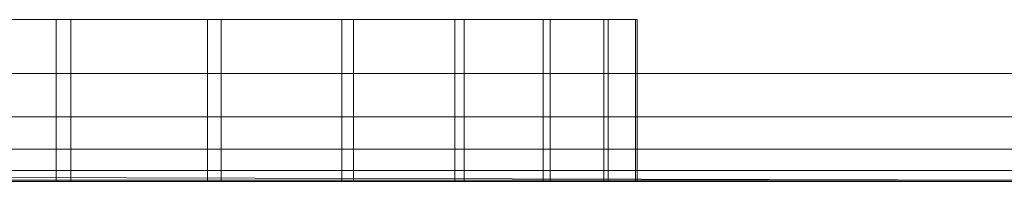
# Model space of a CAD drawing. Header units: metres. Extents: x 391.1 to 430.4, y 12.7 to 29.8.
# Tile 152 of 208: x 410.1189 to 410.21, y 14.1806 to 14.1956. Entities that reach past the tile are written whole.
import ezdxf

# ---------------------------------------------------------------- set-up
doc = ezdxf.new("R2010")
doc.units = ezdxf.units.M
doc.layers.add('01_SUELOS', color=7, linetype='Continuous', lineweight=25, true_color=0x007f00)
doc.layers.add('A-DETL-____-MBND', color=7, linetype='Continuous', lineweight=18)
doc.layers.add('A-WALL-____-OTLN', color=7, linetype='Continuous', lineweight=25)

# ---------------------------------------------------------------- blocks, each defined once
blk = doc.blocks.new('Family - Mur PS-1-153352-02_SAN_P0')
at = {"layer": 'A-DETL-____-MBND', "color": 253, "true_color": 0xaaaaaa}
for p, q in [((16.935, 1.34), (0, 1.34)), ((0, 1.34), (16.935, 1.34))]:
    blk.add_line(p, q, dxfattribs=at)
blk = doc.blocks.new('Family - Forjat PS-1-153468-02_SAN_P0')
at = {"layer": 'A-DETL-____-MBND', "color": 253, "true_color": 0xaaaaaa}
for p, q in [((0, 0.8), (17.975, 0.8)), ((17.975, 0.8), (0, 0.8))]:
    blk.add_line(p, q, dxfattribs=at)
blk = doc.blocks.new('Family - Fals sostre PS-1-153512-02_SAN_P0')
at = {"layer": 'A-DETL-____-MBND', "color": 253, "true_color": 0xaaaaaa}
for p, q in [((0, 0), (2.41, 0)), ((2.41, 0), (0, 0))]:
    blk.add_line(p, q, dxfattribs=at)
blk = doc.blocks.new('Family - Plats de dutxa PS-1-153666-02_SAN_P0')
at = {"layer": 'A-DETL-____-MBND', "color": 253, "true_color": 0xaaaaaa}
for p, q in [((0.668839, 0.015261), (0.653668, 0.015261)), ((0.655133, 0.015261), (0.670213, 0.015261)), ((0.668839, 0.015261), (0.668839, 0.000261)), ((0.682845, 0.015261), (0.668839, 0.015261)), ((0.670213, 0.015261), (0.670213, 0.000261)), ((0.670213, 0.015261), (0.684087, 0.015261)), ((0.682845, 0.015261), (0.682845, 0.000261)), ((0.695261, 0.015261), (0.682845, 0.015261)), ((0.684087, 0.015261), (0.684087, 0.000261)), ((0.684087, 0.015261), (0.696333, 0.015261)), ((0.695261, 0.015261), (0.695261, 0.000261)), ((0.705708, 0.015261), (0.695261, 0.015261)), ((0.696333, 0.015261), (0.696333, 0.000261)), ((0.696333, 0.015261), (0.706578, 0.015261)), ((0.705708, 0.015261), (0.705708, 0.000261)), ((0.713871, 0.015261), (0.705708, 0.015261)), ((0.706578, 0.015261), (0.706578, 0.000261)), ((0.706578, 0.015261), (0.714512, 0.015261)), ((0.713871, 0.015261), (0.713871, 0.000261)), ((0.719501, 0.015261), (0.713871, 0.015261)), ((0.714512, 0.015261), (0.714512, 0.000261)), ((0.714512, 0.015261), (0.719893, 0.015261)), ((0.719501, 0.000261), (0.719501, 0.015261)), ((0.722426, 0.015261), (0.719501, 0.015261)), ((0.719893, 0.015261), (0.719893, 0.000261)), ((0.719893, 0.015261), (0.722558, 0.015261)), ((0.722426, 0.015261), (0.722426, 0.000261)), ((0.722558, 0.015261), (0.722426, 0.015261)), ((0.722558, 0.015261), (0.722558, 0.000261)), ((0.797997, 0.010261), (0.409997, 0.010261)), ((0.797997, 0.010261), (0.409997, 0.010261)), ((0.798997, 0.006261), (0.409997, 0.006261)), ((0.798997, 0.006261), (0.409997, 0.006261)), ((0.799997, 0.003261), (0.409997, 0.003261)), ((0.799997, 0.003261), (0.409997, 0.003261)), ((0.799997, 0.003261), (0.409997, 0.003261)), ((0.509997, 0.003261), (0.799997, 0.003261)), ((0.799997, 0.000261), (0.409997, 0.001261)), ((0.799997, 0.000261), (0.409997, 0.001261)), ((0.409997, 0.001261), (0.799997, 0.000261)), ((0.799997, 0.001261), (0.409997, 0.001261)), ((0.409997, 0.001261), (0.799997, 0.000261)), ((0.799997, 0.001261), (0.409997, 0.001261)), ((0.01, 0.000261), (0.81, 0.000261)), ((0.01, 0.000261), (0.81, 0.000261)), ((0.799997, 0.000261), (0.409997, 0.000261)), ((0.409997, 0.000261), (0.799997, 0.000261)), ((0.799997, 0.000261), (0.509997, 0.000261)), ((0.799997, 0.000261), (0.509997, 0.000261)), ((0.668839, 0.000261), (0.653668, 0.000261)), ((0.655133, 0.000261), (0.670213, 0.000261)), ((0.682845, 0.000261), (0.668839, 0.000261)), ((0.670213, 0.000261), (0.684087, 0.000261)), ((0.695261, 0.000261), (0.682845, 0.000261)), ((0.684087, 0.000261), (0.696333, 0.000261)), ((0.705708, 0.000261), (0.695261, 0.000261)), ((0.696333, 0.000261), (0.706578, 0.000261)), ((0.713871, 0.000261), (0.705708, 0.000261)), ((0.706578, 0.000261), (0.714512, 0.000261)), ((0.719501, 0.000261), (0.713871, 0.000261)), ((0.714512, 0.000261), (0.719893, 0.000261)), ((0.722426, 0.000261), (0.719501, 0.000261)), ((0.719893, 0.000261), (0.722558, 0.000261)), ((0.722558, 0.000261), (0.722426, 0.000261))]:
    blk.add_line(p, q, dxfattribs=at)
blk = doc.blocks.new('LONDR55-XX_ZZ-ARQ-CAA-M3D-Londres55_ifc-1-02_SAN_P0')
at = {"layer": '01_SUELOS', "color": 253, "lineweight": 18, "true_color": 0xaaaaaa}
for name, p in [('Family - Forjat PS-1-153468-02_SAN_P0', (400.756445, 13.380612)), ('Family - Fals sostre PS-1-153512-02_SAN_P0', (408.093186, 14.180737))]:
    blk.add_blockref(name, p, dxfattribs=at)
at = {"layer": 'A-DETL-____-MBND', "color": 253, "lineweight": 18, "true_color": 0xaaaaaa}
blk.add_blockref('Family - Plats de dutxa PS-1-153666-02_SAN_P0', (409.453442, 14.180351), dxfattribs=at)
at = {"layer": 'A-WALL-____-OTLN', "color": 253, "lineweight": 18, "true_color": 0xaaaaaa}
blk.add_blockref('Family - Mur PS-1-153352-02_SAN_P0', (400.756445, 12.840612), dxfattribs=at)

msp = doc.modelspace()

# ---------------------------------------------------------------- block references
at = {"lineweight": 5}
msp.add_blockref('LONDR55-XX_ZZ-ARQ-CAA-M3D-Londres55_ifc-1-02_SAN_P0', (0, 0), dxfattribs=at)

doc.saveas('drawing.dxf')
